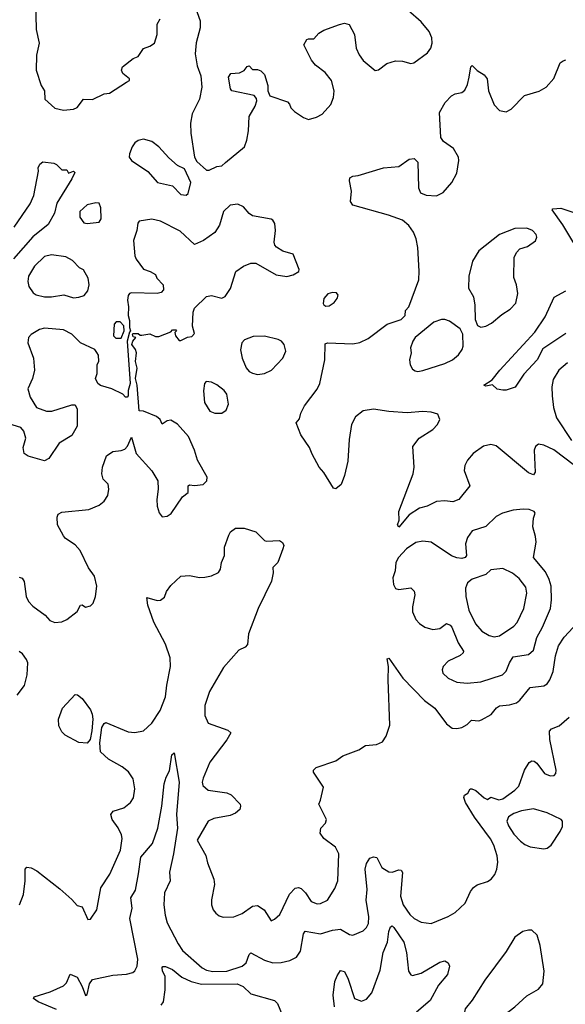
# Model space of a CAD drawing. Extents: x 1550320 to 1685906, y 509093 to 640511.
# Tile 67 of 256: x 1606029 to 1609232, y 529811 to 535592. Entities that reach past the tile are written whole.
import ezdxf

# ---------------------------------------------------------------- set-up
doc = ezdxf.new("R2010")
doc.units = 0

msp = doc.modelspace()

# ---------------------------------------------------------------- linework, layer by layer
at = {"layer": '0CON20XD'}
for points in [[(1606120.8, 535705), (1606125.7, 535534.3), (1606143.1, 535455), (1606127.2, 535382.8), (1606125.5, 535295), (1606154.7, 535204.7), (1606173.8, 535175), (1606175.6, 535125), (1606235, 535072.9), (1606285, 535061.4), (1606345, 535065.6), (1606365, 535075.8), (1606403.9, 535126.1), (1606455, 535123.1), (1606525, 535155.7), (1606555, 535161.1), (1606655.6, 535224.4), (1606672.5, 535235), (1606673.3, 535245), (1606633.8, 535275), (1606626.7, 535295), (1606632.5, 535315), (1606695, 535363.8), (1606725, 535376.2), (1606755, 535422.5), (1606793.4, 535436.6), (1606820, 535455), (1606836.2, 535505), (1606836, 535565), (1606853, 535597)], [(1607060.8, 535660.8), (1607087.5, 535585), (1607088.8, 535545), (1607064.5, 535455.5), (1607058.8, 535391.2), (1607070.3, 535320.3), (1607092.7, 535262.7), (1607098.8, 535195), (1607083.8, 535125), (1607040.7, 535039.3), (1607031.1, 534985), (1607033.3, 534925), (1607054.1, 534784.1), (1607068.8, 534758.8), (1607125, 534707.5), (1607141.7, 534708.3), (1607185, 534730), (1607215, 534733.3), (1607237.1, 534752.9), (1607348.1, 534845), (1607362.5, 534885), (1607371.3, 534938.7), (1607375, 535022.5), (1607411.8, 535085), (1607420.6, 535115), (1607419.1, 535129.1), (1607405, 535145.8), (1607273.3, 535175), (1607266.7, 535185), (1607253.8, 535255), (1607267.5, 535275), (1607319.5, 535280.5), (1607346.2, 535293.8), (1607363.6, 535316.4), (1607375, 535320), (1607395, 535300), (1607425, 535300), (1607445, 535292.5), (1607465, 535270), (1607486.1, 535206.1), (1607486.2, 535175), (1607496.7, 535145), (1607600, 535110), (1607613.3, 535095), (1607620, 535075), (1607642.7, 535052.7), (1607695, 535018), (1607725, 535005.8), (1607771.4, 535018.6), (1607805, 535036.7), (1607855.3, 535094.7), (1607871.8, 535135), (1607875.5, 535175), (1607860, 535235), (1607822.6, 535282.6), (1607765.8, 535325.8), (1607741.2, 535355), (1607697.5, 535445), (1607713.6, 535476.4), (1607725, 535480), (1607755, 535480), (1607785, 535512.5), (1607815, 535530), (1607906.1, 535563.9), (1607935, 535571.2), (1607963.6, 535563.6), (1607993.3, 535505), (1608004.3, 535425), (1608021.4, 535385), (1608045, 535352.5), (1608115, 535293.3), (1608135, 535296.7), (1608184.4, 535335.6), (1608235, 535349.4), (1608275, 535348.1), (1608324.2, 535334.2), (1608342.1, 535337.9), (1608422.2, 535397.8), (1608441.4, 535425), (1608450, 535455), (1608447.9, 535485), (1608432.2, 535522.2), (1608385, 535579.1), (1608310, 535645)], [(1609285, 532974.4), (1609165, 533066.7), (1609105, 533094.2), (1609075, 533098.6), (1609057.5, 533085), (1609048.9, 533065), (1609053.9, 532936.1), (1609045, 532920), (1609015, 532932), (1608825, 533090), (1608795, 533096.9), (1608752, 533088), (1608690.8, 533045), (1608657.5, 533005), (1608642.5, 532975), (1608638, 532945), (1608671.2, 532855), (1608606.2, 532775), (1608571.7, 532761.7), (1608525, 532766.2), (1608475, 532762.5), (1608420, 532735), (1608375, 532724.4), (1608314.6, 532685.4), (1608255, 532612.5), (1608247.5, 532625), (1608256, 532654), (1608254.3, 532705), (1608339.1, 532925), (1608343.5, 532965), (1608336.7, 533085), (1608374.6, 533135.4), (1608453.6, 533186.4), (1608482, 533215), (1608496, 533245), (1608483.3, 533275), (1608445, 533287.5), (1608395, 533290.4), (1608303.1, 533283.1), (1608195, 533290.4), (1608105, 533305.4), (1608045, 533295.5), (1607999.1, 533260.9), (1607976.7, 533215), (1607962.4, 533127.6), (1607955, 533000), (1607936.4, 532916.4), (1607915, 532862.5), (1607885, 532837.5), (1607870.7, 532840.7), (1607813.6, 532933.6), (1607787.5, 532965), (1607745, 533040), (1607730.7, 533080.7), (1607680, 533155), (1607652.5, 533225), (1607671.7, 533248.3), (1607678.3, 533281.7), (1607701.2, 533325), (1607775, 533423.3), (1607790, 533455), (1607820.6, 533595), (1607821.7, 533688.3), (1607835, 533694), (1607985, 533688), (1608025, 533696), (1608075, 533720), (1608185, 533803.8), (1608268.8, 533831.2), (1608292.5, 533855), (1608293.8, 533885), (1608313.6, 533906.4), (1608371.4, 534065), (1608374.4, 534115), (1608366.4, 534253.6), (1608356.2, 534305), (1608340.8, 534345), (1608313.8, 534383.8), (1608275, 534413.8), (1608194, 534445), (1607983.6, 534503.6), (1607971.2, 534525), (1607976, 534585), (1607964, 534645), (1607966.4, 534663.6), (1607985, 534673.3), (1608015, 534676.2), (1608165, 534722), (1608255, 534730), (1608315, 534772.5), (1608345, 534777.5), (1608366.7, 534755), (1608369.2, 534605), (1608382, 534575), (1608415, 534560.6), (1608475, 534557.1), (1608515, 534577.5), (1608565.8, 534635), (1608595, 534690), (1608607.5, 534765), (1608603.8, 534785), (1608575.8, 534835.8), (1608516.1, 534876.1), (1608500.5, 534900.5), (1608493.9, 535046.1), (1608526.7, 535105), (1608563.3, 535145), (1608584.2, 535155.8), (1608625, 535164), (1608641.9, 535178.1), (1608658.3, 535211.7), (1608668.1, 535255), (1608676.7, 535315), (1608685, 535323.3), (1608715, 535293.3), (1608755, 535267.5), (1608773.3, 535245), (1608781.4, 535175), (1608815, 535091.2), (1608845, 535058), (1608885, 535050), (1608913.9, 535066.1), (1608993, 535147), (1609077.7, 535172.3), (1609120, 535195), (1609165, 535247.5), (1609201.7, 535338.3), (1609219.3, 535350.7), (1609235, 535356.2)], [(1607005, 534561.2), (1607017.7, 534572.3), (1607033.3, 534635), (1606995.9, 534715.9), (1606955, 534736.7), (1606905, 534780), (1606845.7, 534845.7), (1606805, 534876.2), (1606755, 534890), (1606725, 534882), (1606705, 534868.8), (1606688, 534845), (1606672.5, 534805), (1606672, 534785), (1606684.3, 534764.3), (1606781.4, 534701.4), (1606836.7, 534635), (1606925, 534616.2), (1606975, 534566.2), (1607005, 534561.2)], [(1605995.7, 534374.3), (1606089.4, 534510.6), (1606111.1, 534558.9), (1606138.3, 534701.7), (1606137, 534723), (1606147, 534743), (1606165, 534757.5), (1606229.3, 534749.3), (1606245, 534742.5), (1606275, 534710), (1606305, 534710), (1606315, 534690), (1606345, 534702.5), (1606352.5, 534695), (1606335, 534656.7), (1606246.2, 534513.8), (1606232.2, 534455), (1606195, 534390), (1606105, 534317.5), (1605993.1, 534186.9)], [(1606025, 532318.8), (1606043.6, 532313.6), (1606054.1, 532294.1), (1606066.5, 532205), (1606079.4, 532175), (1606105, 532148.6), (1606178, 532095), (1606205, 532064.2), (1606235, 532052), (1606275, 532055.8), (1606305, 532070), (1606365, 532117.5), (1606385, 532154), (1606395, 532156), (1606415, 532143.2), (1606445, 532149.4), (1606460, 532165), (1606474.3, 532205), (1606480.8, 532265), (1606468, 532325), (1606432.6, 532372.6), (1606384.2, 532475), (1606355, 532507.5), (1606296.6, 532546.6), (1606285, 532561.2), (1606251.4, 532625), (1606248.8, 532671.2), (1606255, 532688.8), (1606275, 532700), (1606435, 532716.7), (1606495, 532740.6), (1606524.2, 532765), (1606545, 532797.5), (1606552, 532835), (1606548.8, 532865), (1606518, 532895), (1606510.8, 532925), (1606514, 532965), (1606538.8, 533031.2), (1606575, 533056), (1606625, 533062), (1606645, 533070.8), (1606661.3, 533088.7), (1606685, 533140), (1606712, 533045), (1606805, 532942.5), (1606840, 532885), (1606842, 532835), (1606834.2, 532775), (1606836.2, 532735), (1606846.4, 532696.4), (1606865, 532672.5), (1606895, 532676.7), (1606917.7, 532692.3), (1606985, 532790), (1607017.5, 532815), (1607017.5, 532855), (1607025, 532860), (1607055, 532856.5), (1607105, 532862.9), (1607126.9, 532885), (1607128.6, 532905), (1607072, 533005), (1607055.7, 533065), (1607020.5, 533145), (1606955, 533217.1), (1606915, 533240), (1606893.5, 533236.5), (1606865, 533217.5), (1606852.5, 533245), (1606832.4, 533262.4), (1606755, 533293.8), (1606730, 533295), (1606718.5, 533445), (1606708.9, 533485), (1606718.5, 533545), (1606708.6, 533585), (1606713.8, 533635), (1606708.8, 533655), (1606686.7, 533685), (1606692.5, 533705), (1606710, 533725), (1606695, 533730), (1606690, 533745), (1606695, 533750), (1606725, 533750), (1606735, 533740), (1606745, 533740), (1606793, 533747), (1606825, 533732.5), (1606845, 533732.5), (1606915, 533760), (1606925, 533770), (1606945, 533770), (1606950, 533765), (1606940, 533755), (1606942.5, 533735), (1606965, 533707.5), (1606975, 533707.5), (1607013, 533727), (1607038.3, 533731.7), (1607055, 533750), (1607043, 533793), (1607047.5, 533875), (1607055, 533897.5), (1607125, 533966.7), (1607155, 533972.5), (1607215, 533957.5), (1607235, 533967.5), (1607265.9, 534014.1), (1607297.3, 534112.7), (1607343.3, 534145), (1607385, 534162), (1607415, 534162), (1607535, 534094), (1607596.1, 534083.9), (1607635, 534093.3), (1607666.4, 534113.6), (1607670, 534125), (1607634.2, 534214.2), (1607573.2, 534233.2), (1607535.9, 534255.9), (1607527.3, 534267.3), (1607522.9, 534285), (1607531.2, 534355), (1607525.8, 534395.8), (1607513.9, 534413.9), (1607505, 534420), (1607395, 534440), (1607375, 534453.8), (1607342.4, 534492.4), (1607308.7, 534508.7), (1607265, 534502.9), (1607224.5, 534465.5), (1607201.2, 534385), (1607175, 534343.3), (1607107.5, 534295), (1607055, 534272.5), (1606969.7, 534349.7), (1606855, 534409.2), (1606805, 534421.2), (1606730.5, 534409.5), (1606722.5, 534397.5), (1606716.7, 534355), (1606695.8, 534295), (1606704, 534205), (1606712, 534185), (1606755, 534126.2), (1606795, 534113.8), (1606825, 534096.7), (1606834.4, 534074.4), (1606870, 534035), (1606873.3, 534005), (1606860, 533990), (1606835, 533984.2), (1606685, 533987.5), (1606673.8, 533985), (1606665, 533972.5), (1606660.6, 533945), (1606668.1, 533905), (1606665.7, 533855), (1606674, 533825), (1606672.5, 533785), (1606680, 533765), (1606673, 533757), (1606660, 533705), (1606676.9, 533455), (1606666, 533415), (1606666.1, 533383.9), (1606660, 533375), (1606650, 533375), (1606633.3, 533393.3), (1606570, 533425), (1606503.6, 533443.6), (1606487.5, 533455), (1606473.3, 533485), (1606482.5, 533515), (1606483.6, 533566.4), (1606492.5, 533585), (1606491.7, 533621.7), (1606481.7, 533638.3), (1606470, 533655), (1606385, 533694), (1606334.2, 533745), (1606285, 533770.4), (1606175, 533780.4), (1606145, 533773.1), (1606095, 533744.3), (1606079.4, 533725), (1606075.6, 533695), (1606108.9, 533605), (1606115.8, 533535), (1606104.1, 533485.9), (1606076.7, 533425), (1606089.2, 533375), (1606127.5, 533315), (1606185, 533293.1), (1606216.8, 533293.2), (1606335, 533331.2), (1606355, 533330), (1606366.7, 533305), (1606366, 533205), (1606335, 533150), (1606261.2, 533105), (1606200, 533015), (1606175, 533002), (1606078.3, 533028.3), (1606053.9, 533043.9), (1606049.3, 533080.7), (1606063.8, 533135), (1606052.5, 533175), (1606035, 533197.8), (1605945, 533224.6)], [(1606425, 534395.6), (1606495, 534403.8), (1606507.1, 534422.9), (1606505, 534487.5), (1606495, 534513.8), (1606475, 534515.7), (1606425.5, 534504.5), (1606381.1, 534465), (1606381.7, 534431.7), (1606405, 534400), (1606425, 534395.6)], [(1609337.9, 534185), (1609217.9, 534387.9), (1609153.8, 534475), (1609159.3, 534480.7), (1609205, 534486), (1609305, 534451.9)], [(1608736.4, 533786.4), (1608765, 533792), (1608799.1, 533810.9), (1608858.7, 533861.3), (1608907.4, 533892.6), (1608941.7, 533928.3), (1608952.9, 533985), (1608945.6, 534035), (1608928.9, 534078.9), (1608932.2, 534195), (1608945.5, 534224.5), (1608964.5, 534245.5), (1609009.1, 534260.9), (1609057.3, 534292.7), (1609064, 534315), (1609061.2, 534331.2), (1609040, 534355), (1609005, 534367.1), (1608935, 534366.7), (1608845, 534331.5), (1608723.6, 534235), (1608686.2, 534175), (1608665.6, 534085), (1608664, 534015), (1608692, 533965), (1608700, 533915), (1608701.7, 533831.7), (1608716.4, 533796.4), (1608736.4, 533786.4)], [(1606345, 533958), (1606375, 533962), (1606407.3, 533972.7), (1606429.5, 534000.5), (1606436.7, 534035), (1606431.2, 534075), (1606403, 534123), (1606380, 534135), (1606338.8, 534178.8), (1606300, 534200), (1606215, 534210.5), (1606175, 534202.2), (1606115.3, 534144.7), (1606081.1, 534085), (1606076.7, 534055), (1606082.2, 534025), (1606107.6, 533987.6), (1606125, 533975.6), (1606175, 533965.6), (1606215, 533965.6), (1606286.9, 533976.9), (1606345, 533958)], [(1607825, 533910), (1607845, 533911.4), (1607875, 533931.4), (1607892.9, 533955), (1607897.5, 533975), (1607888.3, 533988.3), (1607865, 533990), (1607838.3, 533981.7), (1607814.3, 533955.7), (1607810.8, 533925), (1607815, 533916.7), (1607825, 533910)], [(1609235, 533750), (1609100.8, 533659.2), (1609067.1, 533595), (1608989.1, 533510.9), (1608936.7, 533435), (1608885, 533416), (1608865.9, 533415.9), (1608832.3, 533422.3), (1608805, 533447.5), (1608765, 533440), (1608752.5, 533445), (1608802, 533478), (1608847.5, 533535), (1609052.3, 533757.7), (1609112.7, 533847.3), (1609166.8, 533963.2), (1609235, 534000.8)], [(1606625, 533722.5), (1606642.5, 533765), (1606640, 533795), (1606618.6, 533818.6), (1606595, 533818.8), (1606583.3, 533805), (1606580, 533735), (1606592.5, 533722.5), (1606625, 533722.5)], [(1608365, 533527.1), (1608395, 533532.2), (1608525, 533572.7), (1608569.2, 533595), (1608605, 533624.2), (1608625.7, 533655), (1608631.4, 533675), (1608630, 533745), (1608615, 533777.5), (1608551.2, 533821.2), (1608525, 533832), (1608505, 533832.5), (1608460, 533815), (1608350, 533725), (1608336.1, 533703.9), (1608323.8, 533665), (1608326.2, 533635), (1608318, 533595), (1608321.2, 533565), (1608335, 533540), (1608350.9, 533530.9), (1608365, 533527.1)], [(1607425, 533509.1), (1607465, 533514.4), (1607507.5, 533535), (1607572.5, 533605), (1607590.8, 533645), (1607581.4, 533685), (1607564.6, 533704.6), (1607546.2, 533715), (1607465, 533734.5), (1607399.1, 533730.9), (1607348.8, 533711.2), (1607332, 533695), (1607325.6, 533654.4), (1607335.4, 533605), (1607358.7, 533548.7), (1607375, 533526.7), (1607395, 533515.5), (1607425, 533509.1)], [(1609245, 533577.1), (1609194.4, 533535), (1609161.3, 533478.7), (1609153.2, 533436.8), (1609154, 533384), (1609162.7, 533315), (1609180.4, 533255), (1609268.3, 533121.7)], [(1607175, 533280.6), (1607215, 533282), (1607240.3, 533299.7), (1607254.3, 533335), (1607245, 533394), (1607229.4, 533415), (1607185, 533448.6), (1607155, 533463.8), (1607123, 533467), (1607113.6, 533456.4), (1607107.7, 533412.3), (1607114.3, 533345), (1607145, 533292.9), (1607175, 533280.6)], [(1608655, 531695.7), (1608735, 531704.5), (1608864, 531745), (1608885, 531766), (1608904, 531816), (1608925, 531850), (1609015, 531863.6), (1609045, 531890), (1609064.6, 531965), (1609098.2, 532025), (1609144.7, 532135.3), (1609150.7, 532185), (1609147.9, 532265), (1609136.9, 532305), (1609115, 532350), (1609044.5, 532435), (1609060, 532525), (1609057.7, 532557.7), (1609041.8, 532615), (1609044.3, 532665), (1609054, 532695), (1609048.8, 532705), (1609020, 532715), (1608985, 532718), (1608925, 532712.9), (1608863.8, 532695), (1608825.9, 532674.1), (1608765, 532615.6), (1608685, 532591.2), (1608658.3, 532551.7), (1608645.3, 532514.7), (1608651.1, 532445), (1608644.2, 532435), (1608625, 532427.9), (1608595, 532431.3), (1608564.3, 532444.3), (1608443.8, 532523.8), (1608395, 532530.4), (1608355, 532521.2), (1608298.9, 532485), (1608251.8, 532435), (1608237.5, 532405), (1608233.3, 532355), (1608218.5, 532315), (1608222.2, 532275), (1608235, 532252.9), (1608255, 532246.9), (1608325, 532255.8), (1608345, 532236.7), (1608348.6, 532215), (1608334.4, 532145), (1608335.6, 532115.6), (1608355, 532070), (1608375.7, 532045.7), (1608407.5, 532025), (1608455, 532011.5), (1608495, 532016.7), (1608535, 532045.8), (1608555, 532037.1), (1608565, 532024.4), (1608602.1, 531932.1), (1608634.4, 531885), (1608632.9, 531875), (1608615, 531858.1), (1608543.8, 531826.2), (1608514.2, 531795), (1608509.2, 531775), (1608512.5, 531755), (1608545, 531726), (1608595, 531702.9), (1608655, 531695.7)], [(1606027.1, 530395), (1606050, 530455), (1606060, 530535), (1606060, 530605), (1606070, 530615), (1606095, 530611.2), (1606128.8, 530595), (1606265, 530488.8), (1606335, 530426.2), (1606365, 530390), (1606395, 530383.3), (1606428.3, 530308.3), (1606445, 530310), (1606482, 530365), (1606504.4, 530495), (1606557.3, 530575), (1606621.1, 530715), (1606630, 530785), (1606626.9, 530805), (1606607, 530847), (1606570.6, 530895), (1606564.5, 530925.5), (1606578, 530945), (1606640, 530965), (1606678.6, 530995), (1606696.4, 531023.6), (1606704.4, 531075), (1606694.5, 531135), (1606667.8, 531175), (1606630.6, 531205), (1606550.8, 531250.8), (1606503.4, 531293.4), (1606499, 531345), (1606511.6, 531435), (1606525, 531459.4), (1606535, 531464.4), (1606665, 531410.6), (1606705, 531407.1), (1606755, 531415.8), (1606805, 531462), (1606853.3, 531535), (1606885, 531616.7), (1606892.9, 531685), (1606914.6, 531795), (1606911.5, 531845), (1606885.3, 531925.3), (1606815.8, 532055), (1606781.4, 532155), (1606775, 532200), (1606835, 532182), (1606856.1, 532183.9), (1606878.3, 532201.7), (1606890.8, 532235), (1606915, 532270.6), (1606975, 532324.6), (1607025, 532327.7), (1607085, 532317.1), (1607115, 532318), (1607155, 532326), (1607195, 532346.7), (1607206.7, 532365), (1607213.3, 532405), (1607230, 532445), (1607231.2, 532495), (1607256.2, 532565), (1607266.7, 532585), (1607295, 532606.2), (1607345.9, 532605.9), (1607415, 532584), (1607465, 532533.3), (1607475, 532530), (1607553.6, 532533.6), (1607571.7, 532521.7), (1607578.8, 532505), (1607574, 532485), (1607543.3, 532405), (1607524.3, 532385.7), (1607514, 532375), (1607517.1, 532345), (1607506.9, 532295), (1607427.9, 532135), (1607372.5, 531985), (1607366.2, 531923.8), (1607352.1, 531907.9), (1607315, 531889.2), (1607225, 531787.5), (1607143.5, 531646.5), (1607114.7, 531565), (1607116.4, 531506.4), (1607135, 531460.8), (1607249.7, 531419.7), (1607268, 531405), (1607245, 531363.8), (1607145, 531233.3), (1607105, 531137.5), (1607100, 531115), (1607104.3, 531095), (1607135, 531067.8), (1607245, 531051.5), (1607269.8, 531039.8), (1607322, 530985), (1607325.8, 530975), (1607320, 530955), (1607295, 530932.5), (1607265, 530918.6), (1607167.7, 530902.3), (1607135, 530886.7), (1607070, 530775), (1607122, 530685), (1607131.7, 530641.7), (1607168.6, 530545), (1607171.4, 530515), (1607154.2, 530425), (1607154.2, 530395), (1607164.2, 530365), (1607180, 530345), (1607199.7, 530329.7), (1607222.4, 530322.4), (1607285, 530324.2), (1607335, 530344.2), (1607395, 530387.8), (1607425, 530391.1), (1607464.2, 530365), (1607505, 530300), (1607525, 530310), (1607555, 530337.5), (1607612.7, 530457.3), (1607645, 530492.7), (1607665, 530497.1), (1607680.2, 530490.2), (1607705.6, 530465), (1607738.8, 530415), (1607775, 530400), (1607795, 530401.9), (1607835, 530422.2), (1607879.5, 530490.5), (1607895.6, 530535), (1607901.9, 530695), (1607882.4, 530732.4), (1607813.9, 530783.9), (1607792.5, 530815), (1607795.7, 530844.3), (1607823.8, 530875), (1607830, 530895), (1607783.8, 530985), (1607795, 531010), (1607812, 531085), (1607753, 531173), (1607753.8, 531185), (1607769.7, 531200.3), (1607885, 531240), (1607925, 531270.5), (1608020, 531305), (1608059.1, 531330.9), (1608123.3, 531336.7), (1608159.2, 531350.8), (1608180, 531385), (1608200.9, 531449.1), (1608191.1, 531715), (1608194.2, 531794.2), (1608185, 531840), (1608195, 531842.5), (1608277.8, 531725), (1608405, 531594.5), (1608465, 531549.5), (1608535, 531457.2), (1608567.2, 531432.8), (1608595, 531430), (1608625, 531435.6), (1608655, 531454.3), (1608680.3, 531479.7), (1608724.4, 531475.6), (1608739.8, 531480.2), (1608797, 531513), (1608828.1, 531551.9), (1608845, 531563.3), (1608905, 531568.9), (1608945, 531580.6), (1608965, 531595.7), (1609025, 531670), (1609105, 531680), (1609125, 531692), (1609140.8, 531715), (1609160, 531765), (1609175, 531857.5), (1609191.1, 531915), (1609225, 531965.7), (1609277.6, 532022.4)], [(1608815, 531967.8), (1608845, 531973.7), (1608929.6, 532030.4), (1608948.3, 532051.7), (1608988.9, 532135), (1609005.3, 532225), (1608999.1, 532259.2), (1608961.7, 532311.7), (1608921.9, 532341.9), (1608865, 532368.6), (1608795, 532361.1), (1608765, 532334.6), (1608685, 532307.1), (1608656.9, 532285), (1608645.5, 532255), (1608647.7, 532205), (1608664.8, 532125), (1608705, 532044.5), (1608742.2, 532002.2), (1608785, 531975.4), (1608815, 531967.8)], [(1606013.4, 531626.6), (1606057.3, 531682.7), (1606072, 531745), (1606075.8, 531815), (1606069.2, 531835), (1606045, 531868.6), (1606025, 531882.9)], [(1606425, 531343.1), (1606375, 531347.1), (1606295, 531390), (1606275, 531410), (1606258, 531445), (1606256.2, 531485), (1606280.3, 531549.7), (1606355, 531630), (1606368.3, 531628.3), (1606395, 531606.7), (1606445, 531539.2), (1606453.8, 531515), (1606458.4, 531485), (1606453, 531417), (1606442.9, 531365), (1606425, 531343.1)], [(1608831.8, 530681.8), (1608812.1, 530745), (1608793.2, 530783.2), (1608699.1, 530909.1), (1608646.2, 530995), (1608636.7, 531025), (1608640.7, 531039.3), (1608659.3, 531050.7), (1608674.1, 531075.9), (1608683.6, 531076.4), (1608706.3, 531066.3), (1608755, 531022), (1608775, 531013.3), (1608795, 531026), (1608841.2, 531011.2), (1608865, 531017.5), (1608935, 531067.1), (1608958.3, 531091.7), (1608991.9, 531185), (1609020.4, 531229.6), (1609035, 531240.8), (1609049.1, 531239.1), (1609065, 531226), (1609108.8, 531165), (1609142.6, 531152.6), (1609166, 531155), (1609175.8, 531165), (1609178.6, 531185), (1609141.1, 531365), (1609139.2, 531415), (1609151.5, 531428.5), (1609195, 531445.7), (1609255, 531496.7)], [(1606245, 529781.1), (1606136.2, 529825), (1606110, 529845), (1606112.5, 529855), (1606206.6, 529883.4), (1606285, 529918.8), (1606302.7, 529937.3), (1606325, 529986.7), (1606365, 529970), (1606395.5, 529915), (1606415, 529863.3), (1606425, 529867.5), (1606438.9, 529931.1), (1606455, 529955.6), (1606575, 529981.1), (1606655, 529988.1), (1606692.1, 529997.9), (1606705, 530008), (1606717.8, 530035), (1606722.7, 530075), (1606676, 530315), (1606688.7, 530375), (1606681.5, 530435), (1606708.2, 530481.8), (1606726.4, 530576.4), (1606740.3, 530675), (1606808.2, 530755), (1606839.5, 530845), (1606863.8, 530975), (1606877.5, 531105), (1606888.8, 531145), (1606907.9, 531182.1), (1606920.8, 531275), (1606935, 531287.5), (1606965.3, 531115.3), (1606949.2, 530925), (1606954.1, 530844.1), (1606932.3, 530695), (1606907.1, 530587.1), (1606911.8, 530535), (1606878.9, 530465), (1606874.7, 530395.3), (1606881.8, 530335), (1606895, 530290), (1606959.1, 530165), (1606985, 530127.5), (1607099.2, 530025), (1607125, 530011.2), (1607163.3, 530003.3), (1607245.4, 530005.4), (1607335, 530034.6), (1607358.2, 530055), (1607375, 530103.8), (1607385, 530112.9), (1607465, 530069.3), (1607515, 530054.6), (1607564.5, 530055.5), (1607615, 530068.6), (1607653.4, 530086.6), (1607677.2, 530122.8), (1607694.6, 530225.4), (1607705, 530239.4), (1607795, 530224.6), (1607865, 530246.2), (1607912.5, 530252.5), (1607965, 530220), (1607985, 530217.5), (1608045, 530242), (1608065, 530262), (1608075.6, 530285), (1608078.2, 530325), (1608061.7, 530421.7), (1608068.2, 530485), (1608056, 530604), (1608065, 530638), (1608085, 530668.1), (1608105, 530677.5), (1608125, 530672.5), (1608154.8, 530614.7), (1608195, 530588.8), (1608215, 530586.8), (1608255, 530600.5), (1608268.9, 530598.9), (1608275.4, 530585), (1608264.6, 530445), (1608279.6, 530395), (1608318.2, 530338.2), (1608345, 530313.8), (1608385, 530293.8), (1608445, 530284.5), (1608545, 530326.5), (1608585, 530350.5), (1608644.5, 530405), (1608675, 530472.5), (1608693.1, 530496.9), (1608715, 530511.8), (1608775, 530531.1), (1608795.8, 530545), (1608817.6, 530572.4), (1608830, 530605), (1608836.2, 530645), (1608831.8, 530681.8)], [(1609105, 530724.2), (1609125, 530728), (1609148, 530745), (1609202.5, 530825), (1609216.2, 530855), (1609216.2, 530885), (1609206.7, 530895), (1609126.2, 530935), (1609045, 530957.5), (1608975, 530947.1), (1608929.3, 530930.7), (1608899.1, 530910.9), (1608888.8, 530885), (1608898.3, 530858.3), (1608929.5, 530809.5), (1608968.3, 530768.3), (1608995, 530748.4), (1609025, 530736), (1609105, 530724.2)], [(1607876.3, 529796.3), (1607868.2, 529865), (1607879.5, 529945), (1607892, 529978), (1607911.4, 530008.6), (1607935, 530002.5), (1607957.7, 529957.7), (1607995, 529845.7), (1608035, 529828.8), (1608065, 529840.5), (1608095, 529878.6), (1608145, 530011.4), (1608163.4, 530115), (1608187.3, 530175), (1608195, 530237.5), (1608205, 530266.2), (1608215, 530271.2), (1608225, 530262), (1608284.6, 530175), (1608299.2, 530115), (1608311.2, 530005), (1608323.9, 529983.9), (1608335, 529980), (1608385, 529994.4), (1608495, 530058.9), (1608524.3, 530065.7), (1608544.2, 530054.2), (1608551.4, 530035), (1608541.1, 529985), (1608486.4, 529923.6), (1608437.8, 529832.2), (1608357.5, 529765)], [(1608745, 529684.7), (1608860.5, 529739.5), (1608935.5, 529795), (1609005, 529860.5), (1609075, 529900), (1609099.1, 529930.9), (1609107.9, 530005), (1609084.6, 530155), (1609067.1, 530217.1), (1609035.3, 530245.3), (1609015, 530246.9), (1608982.4, 530237.6), (1608936.2, 530205), (1608885, 530121.2), (1608758.5, 529951.5), (1608684.3, 529835), (1608644.3, 529785), (1608636, 529745), (1608650.2, 529710.2), (1608695, 529687.5), (1608745, 529684.7)], [(1606860, 529805), (1606873.3, 529825), (1606882.9, 529895), (1606882.2, 529975), (1606867.1, 530005), (1606864.2, 530025.8), (1606868.3, 530031.7), (1606885, 530032), (1606925, 530015.4), (1606980.2, 529970.2), (1607035, 529945.2), (1607095, 529928), (1607305, 529931.4), (1607340.9, 529915), (1607385, 529871.4), (1607523.8, 529833.8), (1607542.2, 529815), (1607583.5, 529715)]]:
    msp.add_lwpolyline(points, dxfattribs=at)

doc.saveas('drawing.dxf')
